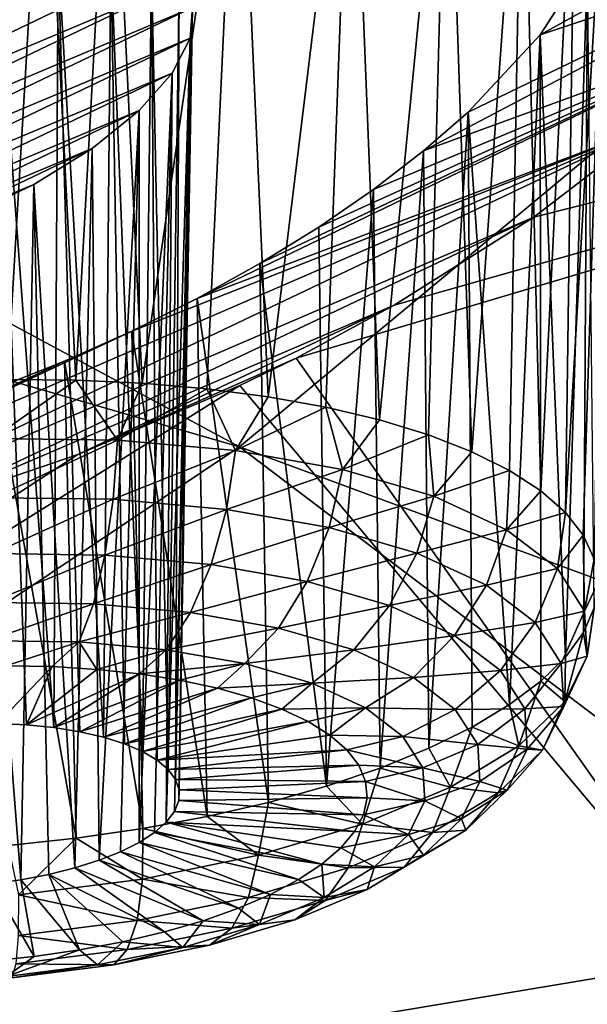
# Model space of a CAD drawing. Header units: metres. Extents: x -92 to 264, y -100 to 50.
# Tile 238 of 256: x 248.18 to 249.42, y -7.46 to -5.32. Entities that reach past the tile are written whole.
import ezdxf

# ---------------------------------------------------------------- set-up
doc = ezdxf.new("R2010")
doc.units = ezdxf.units.M
doc.layers.add('solid_21062050_01', color=7, linetype='CONTINUOUS')

msp = doc.modelspace()

# ---------------------------------------------------------------- linework, layer by layer
at = {"layer": 'solid_21062050_01'}
for points in [[(242.088852, -2.716629, 193.6194), (240.403427, -3.865515, 196.812363), (248.659561, -6.250267, 195.935883)], [(242.088852, -2.716629, 193.6194), (248.659561, -6.250267, 195.935883), (250.305695, -4.88092, 192.130447)], [(240.403427, -3.865515, 196.812363), (246.688919, -7.569494, 199.602112), (248.659561, -6.250267, 195.935883)], [(246.349167, -5.555012, 154.952301), (248.482376, -4.425068, 154.367966), (248.823517, -4.357289, 154.509384)], [(247.487717, -5.021131, 154.752823), (246.349167, -5.555012, 154.952301), (248.823517, -4.357289, 154.509384)], [(246.546814, -5.36552, 154.722061), (248.482376, -4.425068, 154.367966), (246.349167, -5.555012, 154.952301)], [(246.546814, -5.36552, 154.722061), (248.124634, -4.526232, 154.281754), (248.482376, -4.425068, 154.367966)], [(248.656784, -4.670315, 154.983063), (248.903076, -4.659873, 155.161407), (248.722015, -6.141635, 154.546066)], [(248.903076, -4.659873, 155.161407), (248.847794, -6.164388, 154.624832), (248.722015, -6.141635, 154.546066)], [(248.903076, -4.659873, 155.161407), (248.964355, -6.192112, 154.715317), (248.847794, -6.164388, 154.624832)], [(248.903076, -4.659873, 155.161407), (249.111328, -4.681543, 155.373642), (248.964355, -6.192112, 154.715317)], [(248.380661, -4.713387, 154.846878), (248.656784, -4.670315, 154.983063), (248.448395, -6.111988, 154.426987)], [(248.656784, -4.670315, 154.983063), (248.588394, -6.124105, 154.479874), (248.448395, -6.111988, 154.426987)], [(248.656784, -4.670315, 154.983063), (248.722015, -6.141635, 154.546066), (248.588394, -6.124105, 154.479874)], [(249.111328, -4.681543, 155.373642), (249.070419, -6.224506, 154.816528), (248.964355, -6.192112, 154.715317)], [(249.111328, -4.681543, 155.373642), (249.164825, -6.261213, 154.927353), (249.070419, -6.224506, 154.816528)], [(249.111328, -4.681543, 155.373642), (249.275391, -4.733748, 155.611267), (249.164825, -6.261213, 154.927353)], [(248.234619, -4.746955, 154.796921), (248.380661, -4.713387, 154.846878), (248.303558, -6.105418, 154.387985)], [(248.380661, -4.713387, 154.846878), (248.448395, -6.111988, 154.426987), (248.303558, -6.105418, 154.387985)], [(248.085251, -4.788233, 154.760071), (248.234619, -4.746955, 154.796921), (248.155472, -6.104466, 154.363297)], [(248.234619, -4.746955, 154.796921), (248.303558, -6.105418, 154.387985), (248.155472, -6.104466, 154.363297)], [(249.275391, -4.733748, 155.611267), (249.246536, -6.301832, 155.04657), (249.164825, -6.261213, 154.927353)], [(249.275391, -4.733748, 155.611267), (249.314667, -6.345918, 155.172897), (249.246536, -6.301832, 155.04657)], [(249.275391, -4.733748, 155.611267), (249.390717, -4.814153, 155.865662), (249.314667, -6.345918, 155.172897)], [(249.390717, -4.814153, 155.865662), (249.368454, -6.392986, 155.304932), (249.314667, -6.345918, 155.172897)], [(249.454117, -4.920076, 156.128815), (249.368454, -6.392986, 155.304932), (249.390717, -4.814153, 155.865662)], [(250.305695, -4.88092, 192.130447), (248.659561, -6.250267, 195.935883), (256.3479, -9.096695, 195.279663)], [(248.78273, -6.057405, 157.885345), (248.995804, -5.942717, 157.824844), (252.613098, -4.915014, 158.969467)], [(249.704224, -7.360948, 161.505325), (248.78273, -6.057405, 157.885345), (252.613098, -4.915014, 158.969467)], [(248.995804, -5.942717, 157.824844), (249.29982, -5.751214, 157.684418), (252.613098, -4.915014, 158.969467)], [(249.29982, -5.751214, 157.684418), (249.561676, -5.550139, 157.493057), (252.613098, -4.915014, 158.969467)], [(249.454117, -4.920076, 156.128815), (249.407333, -6.442523, 155.441223), (249.368454, -6.392986, 155.304932)], [(249.454117, -4.920076, 156.128815), (249.430847, -6.493985, 155.580307), (249.407333, -6.442523, 155.441223)], [(249.31369, -5.355174, 156.88533), (250.023056, -4.963391, 156.697861), (249.927246, -5.150001, 156.991226)], [(249.416397, -5.195039, 156.647873), (250.023056, -4.963391, 156.697861), (249.31369, -5.355174, 156.88533)], [(249.059845, -5.607286, 157.186569), (249.927246, -5.150001, 156.991226), (249.772903, -5.347, 157.258438)], [(249.157043, -5.522803, 157.095108), (249.927246, -5.150001, 156.991226), (249.059845, -5.607286, 157.186569)], [(249.31369, -5.355174, 156.88533), (249.927246, -5.150001, 156.991226), (249.157043, -5.522803, 157.095108)], [(248.265579, -5.179496, 155.674683), (247.360611, -5.669535, 155.946991), (247.399048, -5.594629, 155.825623)], [(248.379715, -5.181778, 155.770477), (247.360611, -5.669535, 155.946991), (248.265579, -5.179496, 155.674683)], [(248.265579, -5.179496, 155.674683), (247.399048, -5.594629, 155.825623), (248.131805, -5.196868, 155.602936)], [(248.265579, -5.179496, 155.674683), (248.131805, -5.196868, 155.602936), (248.256302, -6.861031, 155.125381)], [(248.265579, -5.179496, 155.674683), (248.256302, -6.861031, 155.125381), (248.312454, -6.8701, 155.157684)], [(248.265579, -5.179496, 155.674683), (248.312454, -6.8701, 155.157684), (248.363754, -6.881912, 155.196472)], [(248.379715, -5.181778, 155.770477), (248.265579, -5.179496, 155.674683), (248.363754, -6.881912, 155.196472)], [(248.379715, -5.181778, 155.770477), (247.355682, -5.73546, 156.076614), (247.360611, -5.669535, 155.946991)], [(248.468719, -5.202939, 155.884201), (247.355682, -5.73546, 156.076614), (248.379715, -5.181778, 155.770477)], [(248.131805, -5.196868, 155.602936), (248.133438, -6.851694, 155.082382), (248.196289, -6.854861, 155.100143)], [(248.131805, -5.196868, 155.602936), (248.196289, -6.854861, 155.100143), (248.256302, -6.861031, 155.125381)], [(248.379715, -5.181778, 155.770477), (248.363754, -6.881912, 155.196472), (248.409348, -6.896266, 155.241119)], [(248.379715, -5.181778, 155.770477), (248.409348, -6.896266, 155.241119), (248.448456, -6.912917, 155.290833)], [(248.468719, -5.202939, 155.884201), (248.379715, -5.181778, 155.770477), (248.448456, -6.912917, 155.290833)], [(249.416397, -5.195039, 156.647873), (249.31369, -5.355174, 156.88533), (249.368866, -6.707623, 156.133728)], [(249.416397, -5.195039, 156.647873), (249.368866, -6.707623, 156.133728), (249.407608, -6.654216, 155.998856)], [(249.416397, -5.195039, 156.647873), (249.407608, -6.654216, 155.998856), (249.430984, -6.600414, 155.860641)], [(248.468719, -5.202939, 155.884201), (248.528732, -5.241391, 156.009521), (247.355682, -5.73546, 156.076614)], [(248.468719, -5.202939, 155.884201), (248.448456, -6.912917, 155.290833), (248.480392, -6.931579, 155.344772)], [(248.468719, -5.202939, 155.884201), (248.480392, -6.931579, 155.344772), (248.504623, -6.951934, 155.402008)], [(248.468719, -5.202939, 155.884201), (248.504623, -6.951934, 155.402008), (248.528732, -5.241391, 156.009521)], [(247.355682, -5.73546, 156.076614), (248.528732, -5.241391, 156.009521), (247.384109, -5.78913, 156.207596)], [(248.557159, -5.295166, 156.14035), (247.384109, -5.78913, 156.207596), (248.528732, -5.241391, 156.009521)], [(248.528732, -5.241391, 156.009521), (248.504623, -6.951934, 155.402008), (248.520737, -6.973634, 155.461578)], [(248.557159, -5.295166, 156.14035), (248.528732, -5.241391, 156.009521), (248.520737, -6.973634, 155.461578)], [(247.444305, -5.827806, 156.33316), (247.384109, -5.78913, 156.207596), (248.557159, -5.295166, 156.14035)], [(247.444305, -5.827806, 156.33316), (248.557159, -5.295166, 156.14035), (248.552216, -5.36171, 156.270187)], [(248.557159, -5.295166, 156.14035), (248.520737, -6.973634, 155.461578), (248.528442, -6.996304, 155.522446)], [(248.557159, -5.295166, 156.14035), (248.528442, -6.996304, 155.522446), (248.527618, -7.019557, 155.583572)], [(248.552216, -5.36171, 156.270187), (248.557159, -5.295166, 156.14035), (248.527618, -7.019557, 155.583572)], [(248.567627, -5.927716, 157.437897), (249.772903, -5.347, 157.258438), (249.561676, -5.550139, 157.493057)], [(248.703751, -5.85214, 157.393997), (249.772903, -5.347, 157.258438), (248.567627, -5.927716, 157.437897)], [(248.832031, -5.772929, 157.336975), (249.772903, -5.347, 157.258438), (248.703751, -5.85214, 157.393997)], [(248.951157, -5.690979, 157.267532), (249.772903, -5.347, 157.258438), (248.832031, -5.772929, 157.336975)], [(249.059845, -5.607286, 157.186569), (249.772903, -5.347, 157.258438), (248.951157, -5.690979, 157.267532)], [(247.444305, -5.827806, 156.33316), (248.552216, -5.36171, 156.270187), (247.533249, -5.849319, 156.446518)], [(247.533249, -5.849319, 156.446518), (248.552216, -5.36171, 156.270187), (248.51329, -5.437873, 156.392242)], [(248.552216, -5.36171, 156.270187), (248.518265, -7.042996, 155.643906), (248.500565, -7.06622, 155.702423)], [(248.51329, -5.437873, 156.392242), (248.552216, -5.36171, 156.270187), (248.500565, -7.06622, 155.702423)], [(248.552216, -5.36171, 156.270187), (248.527618, -7.019557, 155.583572), (248.518265, -7.042996, 155.643906)], [(249.31369, -5.355174, 156.88533), (249.157043, -5.522803, 157.095108), (249.247192, -6.810924, 156.387589)], [(249.31369, -5.355174, 156.88533), (249.247192, -6.810924, 156.387589), (249.315201, -6.76005, 156.263779)], [(249.31369, -5.355174, 156.88533), (249.315201, -6.76005, 156.263779), (249.368866, -6.707623, 156.133728)], [(247.533249, -5.849319, 156.446518), (248.51329, -5.437873, 156.392242), (247.646484, -5.85224, 156.541428)], [(247.646484, -5.85224, 156.541428), (248.51329, -5.437873, 156.392242), (248.441238, -5.519651, 156.499344)], [(248.441238, -5.519651, 156.499344), (248.51329, -5.437873, 156.392242), (248.441452, -7.110445, 155.810059)], [(248.51329, -5.437873, 156.392242), (248.474823, -7.088832, 155.758118), (248.441452, -7.110445, 155.810059)], [(248.51329, -5.437873, 156.392242), (248.500565, -7.06622, 155.702423), (248.474823, -7.088832, 155.758118)], [(247.646484, -5.85224, 156.541428), (248.441238, -5.519651, 156.499344), (247.778473, -5.835974, 156.612411)], [(247.778473, -5.835974, 156.612411), (248.441238, -5.519651, 156.499344), (248.339172, -5.602198, 156.584351)], [(248.339172, -5.602198, 156.584351), (248.441238, -5.519651, 156.499344), (248.354294, -7.14922, 155.899124)], [(248.441238, -5.519651, 156.499344), (248.401047, -7.13069, 155.85733), (248.354294, -7.14922, 155.899124)], [(248.441238, -5.519651, 156.499344), (248.441452, -7.110445, 155.810059), (248.401047, -7.13069, 155.85733)], [(249.157043, -5.522803, 157.095108), (249.059845, -5.607286, 157.186569), (249.071289, -6.905804, 156.611145)], [(249.157043, -5.522803, 157.095108), (249.071289, -6.905804, 156.611145), (249.165588, -6.859686, 156.503799)], [(249.157043, -5.522803, 157.095108), (249.165588, -6.859686, 156.503799), (249.247192, -6.810924, 156.387589)], [(247.287811, -6.533426, 157.670059), (249.561676, -5.550139, 157.493057), (247.612885, -6.476591, 157.808426)], [(248.425369, -5.998689, 157.468063), (249.561676, -5.550139, 157.493057), (247.287811, -6.533426, 157.670059)], [(247.612885, -6.476591, 157.808426), (249.561676, -5.550139, 157.493057), (249.29982, -5.751214, 157.684418)], [(248.567627, -5.927716, 157.437897), (249.561676, -5.550139, 157.493057), (248.425369, -5.998689, 157.468063)], [(247.778473, -5.835974, 156.612411), (248.339172, -5.602198, 156.584351), (247.922485, -5.800743, 156.654755)], [(247.922485, -5.800743, 156.654755), (248.339172, -5.602198, 156.584351), (248.212738, -5.680118, 156.640961)], [(248.212738, -5.680118, 156.640961), (248.339172, -5.602198, 156.584351), (248.301971, -7.165718, 155.934753)], [(248.339172, -5.602198, 156.584351), (248.354294, -7.14922, 155.899124), (248.301971, -7.165718, 155.934753)], [(249.059845, -5.607286, 157.186569), (248.951157, -5.690979, 157.267532), (248.965332, -6.948771, 156.70845)], [(249.059845, -5.607286, 157.186569), (248.965332, -6.948771, 156.70845), (249.071289, -6.905804, 156.611145)], [(247.922485, -5.800743, 156.654755), (248.212738, -5.680118, 156.640961), (248.070419, -5.747833, 156.664871)], [(248.070419, -5.747833, 156.664871), (248.212738, -5.680118, 156.640961), (248.184341, -7.191531, 155.985123)], [(248.212738, -5.680118, 156.640961), (248.24501, -7.179903, 155.963577), (248.184341, -7.191531, 155.985123)], [(248.212738, -5.680118, 156.640961), (248.301971, -7.165718, 155.934753), (248.24501, -7.179903, 155.963577)], [(248.951157, -5.690979, 157.267532), (248.832031, -5.772929, 157.336975), (248.848862, -6.988116, 156.794632)], [(248.951157, -5.690979, 157.267532), (248.848862, -6.988116, 156.794632), (248.965332, -6.948771, 156.70845)], [(247.612885, -6.476591, 157.808426), (249.29982, -5.751214, 157.684418), (247.955658, -6.387681, 157.897156)], [(247.955658, -6.387681, 157.897156), (249.29982, -5.751214, 157.684418), (248.995804, -5.942717, 157.824844)], [(248.070419, -5.747833, 156.664871), (248.184341, -7.191531, 155.985123), (248.121048, -7.200402, 155.999008)], [(248.832031, -5.772929, 157.336975), (248.703751, -5.85214, 157.393997), (248.848862, -6.988116, 156.794632)], [(248.703751, -5.85214, 157.393997), (248.567627, -5.927716, 157.437897), (248.723145, -7.023408, 156.868759)], [(248.703751, -5.85214, 157.393997), (248.723145, -7.023408, 156.868759), (248.848862, -6.988116, 156.794632)], [(248.567627, -5.927716, 157.437897), (248.425369, -5.998689, 157.468063), (248.5896, -7.054262, 156.930023)], [(248.567627, -5.927716, 157.437897), (248.5896, -7.054262, 156.930023), (248.723145, -7.023408, 156.868759)], [(247.955658, -6.387681, 157.897156), (248.995804, -5.942717, 157.824844), (248.308441, -6.267312, 157.931992)], [(248.308441, -6.267312, 157.931992), (248.995804, -5.942717, 157.824844), (248.78273, -6.057405, 157.885345)], [(248.425369, -5.998689, 157.468063), (247.287811, -6.533426, 157.670059), (248.279022, -6.064087, 157.484177)], [(248.425369, -5.998689, 157.468063), (248.279022, -6.064087, 157.484177), (248.449646, -7.080338, 156.977753)], [(248.425369, -5.998689, 157.468063), (248.449646, -7.080338, 156.977753), (248.5896, -7.054262, 156.930023)], [(248.308441, -6.267312, 157.931992), (248.78273, -6.057405, 157.885345), (248.66011, -6.117303, 157.908325)], [(248.66011, -6.117303, 157.908325), (248.78273, -6.057405, 157.885345), (249.704224, -7.360948, 161.505325)], [(248.279022, -6.064087, 157.484177), (247.287811, -6.533426, 157.670059), (248.130707, -6.123103, 157.486237)], [(248.279022, -6.064087, 157.484177), (248.130707, -6.123103, 157.486237), (248.30484, -7.101352, 157.011398)], [(248.279022, -6.064087, 157.484177), (248.30484, -7.101352, 157.011398), (248.449646, -7.080338, 156.977753)], [(248.66011, -6.117303, 157.908325), (249.704224, -7.360948, 161.505325), (245.568237, -8.051035, 159.61586)], [(248.308441, -6.267312, 157.931992), (248.66011, -6.117303, 157.908325), (245.568237, -8.051035, 159.61586)], [(248.122849, -6.232146, 154.338333), (248.155472, -6.104466, 154.363297), (248.303558, -6.105418, 154.387985)], [(248.394379, -6.235839, 154.388733), (248.122849, -6.232146, 154.338333), (248.303558, -6.105418, 154.387985)], [(248.394379, -6.235839, 154.388733), (248.303558, -6.105418, 154.387985), (248.448395, -6.111988, 154.426987)], [(248.394379, -6.235839, 154.388733), (248.448395, -6.111988, 154.426987), (248.588394, -6.124105, 154.479874)], [(248.130707, -6.123103, 157.486237), (248.156769, -7.117072, 157.03064), (248.30484, -7.101352, 157.011398)], [(248.65126, -6.25876, 154.487579), (248.394379, -6.235839, 154.388733), (248.588394, -6.124105, 154.479874)], [(248.65126, -6.25876, 154.487579), (248.588394, -6.124105, 154.479874), (248.722015, -6.141635, 154.546066)], [(248.65126, -6.25876, 154.487579), (248.722015, -6.141635, 154.546066), (248.847794, -6.164388, 154.624832)], [(248.883621, -6.300027, 154.631088), (248.65126, -6.25876, 154.487579), (248.847794, -6.164388, 154.624832)], [(248.883621, -6.300027, 154.631088), (248.847794, -6.164388, 154.624832), (248.964355, -6.192112, 154.715317)], [(248.883621, -6.300027, 154.631088), (248.964355, -6.192112, 154.715317), (249.070419, -6.224506, 154.816528)], [(249.08252, -6.358054, 154.813721), (248.883621, -6.300027, 154.631088), (249.070419, -6.224506, 154.816528)], [(249.08252, -6.358054, 154.813721), (249.070419, -6.224506, 154.816528), (249.164825, -6.261213, 154.927353)], [(248.659561, -6.250267, 195.935883), (246.688919, -7.569494, 199.602112), (254.386642, -10.586744, 199.418427)], [(248.124557, -6.361067, 154.350464), (248.122849, -6.232146, 154.338333), (248.394379, -6.235839, 154.388733)], [(248.124557, -6.361067, 154.350464), (248.394379, -6.235839, 154.388733), (248.38504, -6.36461, 154.398819)], [(248.38504, -6.36461, 154.398819), (248.394379, -6.235839, 154.388733), (248.65126, -6.25876, 154.487579)], [(248.659561, -6.250267, 195.935883), (254.386642, -10.586744, 199.418427), (256.3479, -9.096695, 195.279663)], [(247.955658, -6.387681, 157.897156), (248.308441, -6.267312, 157.931992), (245.568237, -8.051035, 159.61586)], [(248.38504, -6.36461, 154.398819), (248.65126, -6.25876, 154.487579), (248.631485, -6.386599, 154.493652)], [(248.631485, -6.386599, 154.493652), (248.65126, -6.25876, 154.487579), (248.883621, -6.300027, 154.631088)], [(249.08252, -6.358054, 154.813721), (249.164825, -6.261213, 154.927353), (249.246536, -6.301832, 155.04657)], [(248.631485, -6.386599, 154.493652), (248.883621, -6.300027, 154.631088), (248.854401, -6.426188, 154.631317)], [(248.854401, -6.426188, 154.631317), (248.883621, -6.300027, 154.631088), (249.08252, -6.358054, 154.813721)], [(249.240326, -6.430611, 155.028458), (249.08252, -6.358054, 154.813721), (249.246536, -6.301832, 155.04657)], [(249.240326, -6.430611, 155.028458), (249.246536, -6.301832, 155.04657), (249.314667, -6.345918, 155.172897)], [(249.240326, -6.430611, 155.028458), (249.314667, -6.345918, 155.172897), (249.368454, -6.392986, 155.304932)], [(248.124557, -6.361067, 154.350464), (248.38504, -6.36461, 154.398819), (248.123093, -6.482602, 154.395157)], [(248.38504, -6.36461, 154.398819), (248.367172, -6.485922, 154.44046), (248.123093, -6.482602, 154.395157)], [(248.38504, -6.36461, 154.398819), (248.631485, -6.386599, 154.493652), (248.367172, -6.485922, 154.44046)], [(248.854401, -6.426188, 154.631317), (249.08252, -6.358054, 154.813721), (249.045212, -6.481856, 154.806519)], [(249.045212, -6.481856, 154.806519), (249.08252, -6.358054, 154.813721), (249.240326, -6.430611, 155.028458)], [(248.631485, -6.386599, 154.493652), (248.598083, -6.506526, 154.529312), (248.367172, -6.485922, 154.44046)], [(248.631485, -6.386599, 154.493652), (248.854401, -6.426188, 154.631317), (248.598083, -6.506526, 154.529312)], [(249.240326, -6.430611, 155.028458), (249.368454, -6.392986, 155.304932), (249.350967, -6.514911, 155.267075)], [(249.350967, -6.514911, 155.267075), (249.368454, -6.392986, 155.304932), (249.407333, -6.442523, 155.441223)], [(248.854401, -6.426188, 154.631317), (248.806946, -6.54362, 154.65831), (248.598083, -6.506526, 154.529312)], [(248.854401, -6.426188, 154.631317), (249.045212, -6.481856, 154.806519), (248.806946, -6.54362, 154.65831)], [(249.045212, -6.481856, 154.806519), (249.240326, -6.430611, 155.028458), (249.196609, -6.551464, 155.012543)], [(249.196609, -6.551464, 155.012543), (249.240326, -6.430611, 155.028458), (249.350967, -6.514911, 155.267075)], [(249.410202, -6.607712, 155.520386), (249.350967, -6.514911, 155.267075), (249.407333, -6.442523, 155.441223)], [(249.410202, -6.607712, 155.520386), (249.407333, -6.442523, 155.441223), (249.430847, -6.493985, 155.580307)], [(248.123093, -6.482602, 154.395157), (248.367172, -6.485922, 154.44046), (248.118576, -6.5886, 154.469421)], [(249.045212, -6.481856, 154.806519), (248.985733, -6.595779, 154.822479), (248.806946, -6.54362, 154.65831)], [(249.045212, -6.481856, 154.806519), (249.196609, -6.551464, 155.012543), (248.985733, -6.595779, 154.822479)], [(248.367172, -6.485922, 154.44046), (248.341965, -6.591639, 154.51088), (248.118576, -6.5886, 154.469421)], [(248.367172, -6.485922, 154.44046), (248.598083, -6.506526, 154.529312), (248.341965, -6.591639, 154.51088)], [(248.598083, -6.506526, 154.529312), (248.553284, -6.610495, 154.592209), (248.341965, -6.591639, 154.51088)], [(248.598083, -6.506526, 154.529312), (248.806946, -6.54362, 154.65831), (248.553284, -6.610495, 154.592209)], [(249.410202, -6.607712, 155.520386), (249.430847, -6.493985, 155.580307), (249.438766, -6.546809, 155.720627)], [(249.196609, -6.551464, 155.012543), (249.350967, -6.514911, 155.267075), (249.30275, -6.632337, 155.241455)], [(249.30275, -6.632337, 155.241455), (249.350967, -6.514911, 155.267075), (249.410202, -6.607712, 155.520386)], [(248.806946, -6.54362, 154.65831), (248.744446, -6.644444, 154.710251), (248.553284, -6.610495, 154.592209)], [(248.806946, -6.54362, 154.65831), (248.985733, -6.595779, 154.822479), (248.744446, -6.644444, 154.710251)], [(249.415741, -6.70545, 155.778641), (249.410202, -6.607712, 155.520386), (249.438766, -6.546809, 155.720627)], [(249.415741, -6.70545, 155.778641), (249.438766, -6.546809, 155.720627), (249.430984, -6.600414, 155.860641)], [(249.196609, -6.551464, 155.012543), (249.127594, -6.661001, 155.015503), (248.985733, -6.595779, 154.822479)], [(249.196609, -6.551464, 155.012543), (249.30275, -6.632337, 155.241455), (249.127594, -6.661001, 155.015503)], [(248.118576, -6.5886, 154.469421), (248.341965, -6.591639, 154.51088), (248.111298, -6.671949, 154.568268)], [(248.341965, -6.591639, 154.51088), (248.311096, -6.674667, 154.605347), (248.111298, -6.671949, 154.568268)], [(248.341965, -6.591639, 154.51088), (248.553284, -6.610495, 154.592209), (248.311096, -6.674667, 154.605347)], [(248.553284, -6.610495, 154.592209), (248.500122, -6.691533, 154.678085), (248.311096, -6.674667, 154.605347)], [(248.553284, -6.610495, 154.592209), (248.744446, -6.644444, 154.710251), (248.500122, -6.691533, 154.678085)], [(248.985733, -6.595779, 154.822479), (248.908081, -6.692182, 154.860504), (248.744446, -6.644444, 154.710251)], [(248.985733, -6.595779, 154.822479), (249.127594, -6.661001, 155.015503), (248.908081, -6.692182, 154.860504)], [(249.359573, -6.721366, 155.484467), (249.30275, -6.632337, 155.241455), (249.410202, -6.607712, 155.520386)], [(249.359573, -6.721366, 155.484467), (249.410202, -6.607712, 155.520386), (249.415741, -6.70545, 155.778641)], [(249.415741, -6.70545, 155.778641), (249.430984, -6.600414, 155.860641), (249.407608, -6.654216, 155.998856)], [(249.127594, -6.661001, 155.015503), (249.30275, -6.632337, 155.241455), (249.227051, -6.736777, 155.229996)], [(249.359573, -6.721366, 155.484467), (249.227051, -6.736777, 155.229996), (249.30275, -6.632337, 155.241455)], [(248.744446, -6.644444, 154.710251), (248.671097, -6.721898, 154.783676), (248.500122, -6.691533, 154.678085)], [(248.744446, -6.644444, 154.710251), (248.908081, -6.692182, 154.860504), (248.671097, -6.721898, 154.783676)], [(249.367386, -6.804368, 156.031952), (249.407608, -6.654216, 155.998856), (249.368866, -6.707623, 156.133728)], [(249.367386, -6.804368, 156.031952), (249.415741, -6.70545, 155.778641), (249.407608, -6.654216, 155.998856)], [(248.111298, -6.671949, 154.568268), (248.311096, -6.674667, 154.605347), (248.152313, -6.72642, 154.690933)], [(248.311096, -6.674667, 154.605347), (248.252121, -6.728293, 154.710815), (248.152313, -6.72642, 154.690933)], [(248.311096, -6.674667, 154.605347), (248.349152, -6.734232, 154.740997), (248.252121, -6.728293, 154.710815)], [(248.311096, -6.674667, 154.605347), (248.500122, -6.691533, 154.678085), (248.349152, -6.734232, 154.740997)], [(249.127594, -6.661001, 155.015503), (249.037903, -6.751873, 155.03717), (248.908081, -6.692182, 154.860504)], [(249.127594, -6.661001, 155.015503), (249.227051, -6.736777, 155.229996), (249.037903, -6.751873, 155.03717)], [(248.500122, -6.691533, 154.678085), (248.442184, -6.744165, 154.781097), (248.349152, -6.734232, 154.740997)], [(248.500122, -6.691533, 154.678085), (248.671097, -6.721898, 154.783676), (248.442184, -6.744165, 154.781097)], [(248.908081, -6.692182, 154.860504), (248.817444, -6.764596, 154.91806), (248.671097, -6.721898, 154.783676)], [(248.908081, -6.692182, 154.860504), (249.037903, -6.751873, 155.03717), (248.817444, -6.764596, 154.91806)], [(249.367386, -6.804368, 156.031952), (249.368866, -6.707623, 156.133728), (249.315201, -6.76005, 156.263779)], [(249.359573, -6.721366, 155.484467), (249.415741, -6.70545, 155.778641), (249.364899, -6.815131, 155.732224)], [(249.364899, -6.815131, 155.732224), (249.415741, -6.70545, 155.778641), (249.367386, -6.804368, 156.031952)], [(248.133438, -6.851694, 155.082382), (248.152313, -6.72642, 154.690933), (248.252121, -6.728293, 154.710815)], [(248.196289, -6.854861, 155.100143), (248.133438, -6.851694, 155.082382), (248.252121, -6.728293, 154.710815)], [(248.196289, -6.854861, 155.100143), (248.252121, -6.728293, 154.710815), (248.349152, -6.734232, 154.740997)], [(248.196289, -6.854861, 155.100143), (248.349152, -6.734232, 154.740997), (248.442184, -6.744165, 154.781097)], [(248.671097, -6.721898, 154.783676), (248.530045, -6.757966, 154.830612), (248.442184, -6.744165, 154.781097)], [(248.671097, -6.721898, 154.783676), (248.611633, -6.77546, 154.888901), (248.530045, -6.757966, 154.830612)], [(248.671097, -6.721898, 154.783676), (248.817444, -6.764596, 154.91806), (248.611633, -6.77546, 154.888901)], [(249.037903, -6.751873, 155.03717), (249.227051, -6.736777, 155.229996), (249.128937, -6.821225, 155.233475)], [(249.280289, -6.820195, 155.457687), (249.128937, -6.821225, 155.233475), (249.227051, -6.736777, 155.229996)], [(249.359573, -6.721366, 155.484467), (249.280289, -6.820195, 155.457687), (249.227051, -6.736777, 155.229996)], [(249.359573, -6.721366, 155.484467), (249.364899, -6.815131, 155.732224), (249.280289, -6.820195, 155.457687)], [(248.256302, -6.861031, 155.125381), (248.196289, -6.854861, 155.100143), (248.442184, -6.744165, 154.781097)], [(248.256302, -6.861031, 155.125381), (248.442184, -6.744165, 154.781097), (248.530045, -6.757966, 154.830612)], [(248.312454, -6.8701, 155.157684), (248.256302, -6.861031, 155.125381), (248.530045, -6.757966, 154.830612)], [(248.312454, -6.8701, 155.157684), (248.530045, -6.757966, 154.830612), (248.611633, -6.77546, 154.888901)], [(249.037903, -6.751873, 155.03717), (248.933563, -6.817986, 155.07608), (248.817444, -6.764596, 154.91806)], [(249.037903, -6.751873, 155.03717), (249.128937, -6.821225, 155.233475), (248.933563, -6.817986, 155.07608)], [(249.266983, -6.900665, 156.270538), (249.315201, -6.76005, 156.263779), (249.247192, -6.810924, 156.387589)], [(249.266983, -6.900665, 156.270538), (249.367386, -6.804368, 156.031952), (249.315201, -6.76005, 156.263779)], [(248.363754, -6.881912, 155.196472), (248.312454, -6.8701, 155.157684), (248.611633, -6.77546, 154.888901)], [(248.363754, -6.881912, 155.196472), (248.611633, -6.77546, 154.888901), (248.685913, -6.796429, 154.955261)], [(248.817444, -6.764596, 154.91806), (248.685913, -6.796429, 154.955261), (248.611633, -6.77546, 154.888901)], [(248.817444, -6.764596, 154.91806), (248.751968, -6.820609, 155.028839), (248.685913, -6.796429, 154.955261)], [(248.817444, -6.764596, 154.91806), (248.933563, -6.817986, 155.07608), (248.751968, -6.820609, 155.028839)], [(248.409348, -6.896266, 155.241119), (248.363754, -6.881912, 155.196472), (248.685913, -6.796429, 154.955261)], [(248.409348, -6.896266, 155.241119), (248.685913, -6.796429, 154.955261), (248.751968, -6.820609, 155.028839)], [(249.318497, -6.910028, 155.975235), (249.367386, -6.804368, 156.031952), (249.266983, -6.900665, 156.270538)], [(249.364899, -6.815131, 155.732224), (249.367386, -6.804368, 156.031952), (249.318497, -6.910028, 155.975235)], [(248.448456, -6.912917, 155.290833), (248.409348, -6.896266, 155.241119), (248.751968, -6.820609, 155.028839)], [(248.448456, -6.912917, 155.290833), (248.751968, -6.820609, 155.028839), (248.808945, -6.847694, 155.108719)], [(248.933563, -6.817986, 155.07608), (248.808945, -6.847694, 155.108719), (248.751968, -6.820609, 155.028839)], [(248.933563, -6.817986, 155.07608), (248.856155, -6.877347, 155.193893), (248.808945, -6.847694, 155.108719)], [(248.933563, -6.817986, 155.07608), (249.014984, -6.880015, 155.251663), (248.856155, -6.877347, 155.193893)], [(248.933563, -6.817986, 155.07608), (249.128937, -6.821225, 155.233475), (249.014984, -6.880015, 155.251663)], [(249.177658, -6.897571, 155.441864), (249.014984, -6.880015, 155.251663), (249.128937, -6.821225, 155.233475)], [(249.280289, -6.820195, 155.457687), (249.177658, -6.897571, 155.441864), (249.128937, -6.821225, 155.233475)], [(249.266983, -6.900665, 156.270538), (249.247192, -6.810924, 156.387589), (249.165588, -6.859686, 156.503799)], [(249.280289, -6.820195, 155.457687), (249.285278, -6.908051, 155.689835), (249.177658, -6.897571, 155.441864)], [(249.364899, -6.815131, 155.732224), (249.285278, -6.908051, 155.689835), (249.280289, -6.820195, 155.457687)], [(249.364899, -6.815131, 155.732224), (249.318497, -6.910028, 155.975235), (249.285278, -6.908051, 155.689835)], [(248.480392, -6.931579, 155.344772), (248.448456, -6.912917, 155.290833), (248.808945, -6.847694, 155.108719)], [(248.480392, -6.931579, 155.344772), (248.808945, -6.847694, 155.108719), (248.856155, -6.877347, 155.193893)], [(249.118393, -6.99064, 156.485275), (249.165588, -6.859686, 156.503799), (249.071289, -6.905804, 156.611145)], [(249.118393, -6.99064, 156.485275), (249.266983, -6.900665, 156.270538), (249.165588, -6.859686, 156.503799)], [(248.480392, -6.931579, 155.344772), (248.856155, -6.877347, 155.193893), (248.892975, -6.909191, 155.283295)], [(248.856155, -6.877347, 155.193893), (249.014984, -6.880015, 155.251663), (248.892975, -6.909191, 155.283295)], [(249.014984, -6.880015, 155.251663), (249.058563, -6.948301, 155.438049), (248.892975, -6.909191, 155.283295)], [(249.177658, -6.897571, 155.441864), (249.058563, -6.948301, 155.438049), (249.014984, -6.880015, 155.251663)], [(248.504623, -6.951934, 155.402008), (248.480392, -6.931579, 155.344772), (248.892975, -6.909191, 155.283295)], [(248.504623, -6.951934, 155.402008), (248.892975, -6.909191, 155.283295), (248.918961, -6.942829, 155.375778)], [(249.058563, -6.948301, 155.438049), (248.918961, -6.942829, 155.375778), (248.892975, -6.909191, 155.283295)], [(249.118393, -6.99064, 156.485275), (249.071289, -6.905804, 156.611145), (248.965332, -6.948771, 156.70845)], [(249.177658, -6.897571, 155.441864), (249.18222, -6.977978, 155.654327), (249.058563, -6.948301, 155.438049)], [(249.222168, -7.00241, 156.204132), (249.266983, -6.900665, 156.270538), (249.118393, -6.99064, 156.485275)], [(249.285278, -6.908051, 155.689835), (249.18222, -6.977978, 155.654327), (249.177658, -6.897571, 155.441864)], [(249.285278, -6.908051, 155.689835), (249.241806, -6.996968, 155.917526), (249.18222, -6.977978, 155.654327)], [(249.318497, -6.910028, 155.975235), (249.266983, -6.900665, 156.270538), (249.222168, -7.00241, 156.204132)], [(249.318497, -6.910028, 155.975235), (249.222168, -7.00241, 156.204132), (249.241806, -6.996968, 155.917526)], [(249.318497, -6.910028, 155.975235), (249.241806, -6.996968, 155.917526), (249.285278, -6.908051, 155.689835)], [(248.520737, -6.973634, 155.461578), (248.504623, -6.951934, 155.402008), (248.918961, -6.942829, 155.375778)], [(248.520737, -6.973634, 155.461578), (248.918961, -6.942829, 155.375778), (248.933777, -6.977836, 155.4702)], [(248.927322, -7.070835, 156.667892), (248.965332, -6.948771, 156.70845), (248.848862, -6.988116, 156.794632)], [(249.058563, -6.948301, 155.438049), (248.933777, -6.977836, 155.4702), (248.918961, -6.942829, 155.375778)], [(248.927322, -7.070835, 156.667892), (249.118393, -6.99064, 156.485275), (248.965332, -6.948771, 156.70845)], [(249.058563, -6.948301, 155.438049), (249.062653, -7.02022, 155.628082), (248.933777, -6.977836, 155.4702)], [(249.18222, -6.977978, 155.654327), (249.062653, -7.02022, 155.628082), (249.058563, -6.948301, 155.438049)], [(248.528442, -6.996304, 155.522446), (248.520737, -6.973634, 155.461578), (248.933777, -6.977836, 155.4702)], [(248.528442, -6.996304, 155.522446), (248.933777, -6.977836, 155.4702), (248.937256, -7.013772, 155.565384)], [(249.062653, -7.02022, 155.628082), (248.937256, -7.013772, 155.565384), (248.933777, -6.977836, 155.4702)], [(249.18222, -6.977978, 155.654327), (249.142426, -7.059356, 155.862717), (249.062653, -7.02022, 155.628082)], [(249.241806, -6.996968, 155.917526), (249.142426, -7.059356, 155.862717), (249.18222, -6.977978, 155.654327)], [(248.527618, -7.019557, 155.583572), (248.528442, -6.996304, 155.522446), (248.937256, -7.013772, 155.565384)], [(248.927322, -7.070835, 156.667892), (248.848862, -6.988116, 156.794632), (248.723145, -7.023408, 156.868759)], [(249.07962, -7.088727, 156.410126), (249.118393, -6.99064, 156.485275), (248.927322, -7.070835, 156.667892)], [(249.222168, -7.00241, 156.204132), (249.118393, -6.99064, 156.485275), (249.07962, -7.088727, 156.410126)], [(249.241806, -6.996968, 155.917526), (249.15155, -7.083528, 156.132004), (249.142426, -7.059356, 155.862717)], [(249.222168, -7.00241, 156.204132), (249.15155, -7.083528, 156.132004), (249.241806, -6.996968, 155.917526)], [(248.518265, -7.042996, 155.643906), (248.527618, -7.019557, 155.583572), (248.929321, -7.050185, 155.660095)], [(248.527618, -7.019557, 155.583572), (248.937256, -7.013772, 155.565384), (248.929321, -7.050185, 155.660095)], [(249.062653, -7.02022, 155.628082), (248.929321, -7.050185, 155.660095), (248.937256, -7.013772, 155.565384)], [(249.062653, -7.02022, 155.628082), (249.027054, -7.093007, 155.814468), (248.929321, -7.050185, 155.660095)], [(249.142426, -7.059356, 155.862717), (249.027054, -7.093007, 155.814468), (249.062653, -7.02022, 155.628082)], [(249.222168, -7.00241, 156.204132), (249.07962, -7.088727, 156.410126), (249.15155, -7.083528, 156.132004)], [(248.701126, -7.138169, 156.811356), (248.723145, -7.023408, 156.868759), (248.5896, -7.054262, 156.930023)], [(248.701126, -7.138169, 156.811356), (248.927322, -7.070835, 156.667892), (248.723145, -7.023408, 156.868759)], [(248.701126, -7.138169, 156.811356), (248.5896, -7.054262, 156.930023), (248.449646, -7.080338, 156.977753)], [(248.500565, -7.06622, 155.702423), (248.518265, -7.042996, 155.643906), (248.910095, -7.086618, 155.753189)], [(248.518265, -7.042996, 155.643906), (248.929321, -7.050185, 155.660095), (248.910095, -7.086618, 155.753189)], [(249.027054, -7.093007, 155.814468), (248.910095, -7.086618, 155.753189), (248.929321, -7.050185, 155.660095)], [(249.142426, -7.059356, 155.862717), (249.05983, -7.138577, 156.059006), (249.027054, -7.093007, 155.814468)], [(249.15155, -7.083528, 156.132004), (249.05983, -7.138577, 156.059006), (249.142426, -7.059356, 155.862717)], [(248.448486, -7.190053, 156.910172), (248.449646, -7.080338, 156.977753), (248.30484, -7.101352, 157.011398)], [(248.448486, -7.190053, 156.910172), (248.701126, -7.138169, 156.811356), (248.449646, -7.080338, 156.977753)], [(248.474823, -7.088832, 155.758118), (248.500565, -7.06622, 155.702423), (248.838867, -7.157715, 155.929779)], [(248.500565, -7.06622, 155.702423), (248.910095, -7.086618, 155.753189), (248.879822, -7.122612, 155.84346)], [(248.500565, -7.06622, 155.702423), (248.879822, -7.122612, 155.84346), (248.838867, -7.157715, 155.929779)], [(248.896332, -7.165663, 156.585312), (248.927322, -7.070835, 156.667892), (248.701126, -7.138169, 156.811356)], [(249.07962, -7.088727, 156.410126), (248.927322, -7.070835, 156.667892), (248.896332, -7.165663, 156.585312)], [(249.15155, -7.083528, 156.132004), (249.017975, -7.164405, 156.325027), (249.05983, -7.138577, 156.059006)], [(249.07962, -7.088727, 156.410126), (249.017975, -7.164405, 156.325027), (249.15155, -7.083528, 156.132004)], [(248.179108, -7.224495, 156.960541), (248.30484, -7.101352, 157.011398), (248.156769, -7.117072, 157.03064)], [(248.179108, -7.224495, 156.960541), (248.448486, -7.190053, 156.910172), (248.30484, -7.101352, 157.011398)], [(248.441452, -7.110445, 155.810059), (248.474823, -7.088832, 155.758118), (248.78775, -7.191485, 156.011078)], [(248.474823, -7.088832, 155.758118), (248.838867, -7.157715, 155.929779), (248.78775, -7.191485, 156.011078)], [(249.027054, -7.093007, 155.814468), (248.879822, -7.122612, 155.84346), (248.910095, -7.086618, 155.753189)], [(249.027054, -7.093007, 155.814468), (248.953186, -7.163864, 155.990036), (248.879822, -7.122612, 155.84346)], [(249.07962, -7.088727, 156.410126), (248.896332, -7.165663, 156.585312), (249.017975, -7.164405, 156.325027)], [(249.05983, -7.138577, 156.059006), (248.953186, -7.163864, 155.990036), (249.027054, -7.093007, 155.814468)], [(248.401047, -7.13069, 155.85733), (248.441452, -7.110445, 155.810059), (248.727127, -7.223498, 156.086304)], [(248.441452, -7.110445, 155.810059), (248.78775, -7.191485, 156.011078), (248.727127, -7.223498, 156.086304)], [(248.953186, -7.163864, 155.990036), (248.838867, -7.157715, 155.929779), (248.879822, -7.122612, 155.84346)], [(248.301971, -7.165718, 155.934753), (248.354294, -7.14922, 155.899124), (248.580475, -7.280668, 156.21492)], [(248.354294, -7.14922, 155.899124), (248.401047, -7.13069, 155.85733), (248.657745, -7.253351, 156.154541)], [(248.354294, -7.14922, 155.899124), (248.657745, -7.253351, 156.154541), (248.580475, -7.280668, 156.21492)], [(248.401047, -7.13069, 155.85733), (248.727127, -7.223498, 156.086304), (248.657745, -7.253351, 156.154541)], [(248.679321, -7.230259, 156.722961), (248.701126, -7.138169, 156.811356), (248.448486, -7.190053, 156.910172)], [(248.896332, -7.165663, 156.585312), (248.701126, -7.138169, 156.811356), (248.679321, -7.230259, 156.722961)], [(249.05983, -7.138577, 156.059006), (248.937592, -7.212597, 156.235657), (248.953186, -7.163864, 155.990036)], [(249.017975, -7.164405, 156.325027), (248.937592, -7.212597, 156.235657), (249.05983, -7.138577, 156.059006)], [(248.24501, -7.179903, 155.963577), (248.301971, -7.165718, 155.934753), (248.496307, -7.305106, 156.266678)], [(248.301971, -7.165718, 155.934753), (248.580475, -7.280668, 156.21492), (248.496307, -7.305106, 156.266678)], [(248.896332, -7.165663, 156.585312), (248.679321, -7.230259, 156.722961), (248.846237, -7.236492, 156.489166)], [(248.843842, -7.23007, 156.148041), (248.78775, -7.191485, 156.011078), (248.838867, -7.157715, 155.929779)], [(248.953186, -7.163864, 155.990036), (248.843842, -7.23007, 156.148041), (248.838867, -7.157715, 155.929779)], [(248.937592, -7.212597, 156.235657), (248.843842, -7.23007, 156.148041), (248.953186, -7.163864, 155.990036)], [(249.017975, -7.164405, 156.325027), (248.846237, -7.236492, 156.489166), (248.937592, -7.212597, 156.235657)], [(248.896332, -7.165663, 156.585312), (248.846237, -7.236492, 156.489166), (249.017975, -7.164405, 156.325027)], [(248.121048, -7.200402, 155.999008), (248.184341, -7.191531, 155.985123), (248.213272, -7.358276, 156.364334)], [(248.436951, -7.280035, 156.817764), (248.448486, -7.190053, 156.910172), (248.179108, -7.224495, 156.960541)], [(248.184341, -7.191531, 155.985123), (248.24501, -7.179903, 155.963577), (248.311539, -7.344155, 156.341858)], [(248.184341, -7.191531, 155.985123), (248.311539, -7.344155, 156.341858), (248.213272, -7.358276, 156.364334)], [(248.24501, -7.179903, 155.963577), (248.496307, -7.305106, 156.266678), (248.406281, -7.326357, 156.309174)], [(248.24501, -7.179903, 155.963577), (248.406281, -7.326357, 156.309174), (248.311539, -7.344155, 156.341858)], [(248.679321, -7.230259, 156.722961), (248.448486, -7.190053, 156.910172), (248.436951, -7.280035, 156.817764)], [(248.843842, -7.23007, 156.148041), (248.727127, -7.223498, 156.086304), (248.78775, -7.191485, 156.011078)], [(248.121048, -7.200402, 155.999008), (248.213272, -7.358276, 156.364334), (248.112717, -7.368542, 156.376312)], [(248.937592, -7.212597, 156.235657), (248.780396, -7.278573, 156.385895), (248.843842, -7.23007, 156.148041)], [(248.846237, -7.236492, 156.489166), (248.780396, -7.278573, 156.385895), (248.937592, -7.212597, 156.235657)], [(248.436951, -7.280035, 156.817764), (248.179108, -7.224495, 156.960541), (248.178528, -7.313076, 156.866089)], [(248.679321, -7.230259, 156.722961), (248.436951, -7.280035, 156.817764), (248.642899, -7.297018, 156.618134)], [(248.679321, -7.230259, 156.722961), (248.642899, -7.297018, 156.618134), (248.846237, -7.236492, 156.489166)], [(248.703247, -7.28908, 156.28241), (248.657745, -7.253351, 156.154541), (248.727127, -7.223498, 156.086304)], [(248.843842, -7.23007, 156.148041), (248.703247, -7.28908, 156.28241), (248.727127, -7.223498, 156.086304)], [(248.780396, -7.278573, 156.385895), (248.703247, -7.28908, 156.28241), (248.843842, -7.23007, 156.148041)], [(248.703247, -7.28908, 156.28241), (248.580475, -7.280668, 156.21492), (248.657745, -7.253351, 156.154541)], [(248.846237, -7.236492, 156.489166), (248.642899, -7.297018, 156.618134), (248.780396, -7.278573, 156.385895)], [(248.436951, -7.280035, 156.817764), (248.178528, -7.313076, 156.866089), (248.415802, -7.343657, 156.70697)], [(248.436951, -7.280035, 156.817764), (248.415802, -7.343657, 156.70697), (248.642899, -7.297018, 156.618134)], [(248.642899, -7.297018, 156.618134), (248.415802, -7.343657, 156.70697), (248.594315, -7.333967, 156.503922)], [(248.536804, -7.338626, 156.387985), (248.496307, -7.305106, 156.266678), (248.580475, -7.280668, 156.21492)], [(248.703247, -7.28908, 156.28241), (248.536804, -7.338626, 156.387985), (248.580475, -7.280668, 156.21492)], [(248.594315, -7.333967, 156.503922), (248.536804, -7.338626, 156.387985), (248.703247, -7.28908, 156.28241)], [(248.780396, -7.278573, 156.385895), (248.594315, -7.333967, 156.503922), (248.703247, -7.28908, 156.28241)], [(248.642899, -7.297018, 156.618134), (248.594315, -7.333967, 156.503922), (248.780396, -7.278573, 156.385895)], [(248.178528, -7.313076, 156.866089), (248.173676, -7.374616, 156.752243), (248.415802, -7.343657, 156.70697)], [(248.536804, -7.338626, 156.387985), (248.406281, -7.326357, 156.309174), (248.496307, -7.305106, 156.266678)], [(248.350906, -7.376805, 156.460693), (248.311539, -7.344155, 156.341858), (248.406281, -7.326357, 156.309174)], [(248.536804, -7.338626, 156.387985), (248.350906, -7.376805, 156.460693), (248.406281, -7.326357, 156.309174)], [(248.386475, -7.376651, 156.58522), (248.350906, -7.376805, 156.460693), (248.536804, -7.338626, 156.387985)], [(248.594315, -7.333967, 156.503922), (248.386475, -7.376651, 156.58522), (248.536804, -7.338626, 156.387985)], [(248.415802, -7.343657, 156.70697), (248.386475, -7.376651, 156.58522), (248.594315, -7.333967, 156.503922)], [(246.355408, -9.337086, 163.188324), (245.568237, -8.051035, 159.61586), (249.704224, -7.360948, 161.505325)], [(246.355408, -9.337086, 163.188324), (249.704224, -7.360948, 161.505325), (250.324326, -8.687154, 165.188995)], [(248.152695, -7.402148, 156.497757), (248.112717, -7.368542, 156.376312), (248.213272, -7.358276, 156.364334)], [(248.152695, -7.402148, 156.497757), (248.213272, -7.358276, 156.364334), (248.311539, -7.344155, 156.341858)], [(248.350906, -7.376805, 156.460693), (248.152695, -7.402148, 156.497757), (248.311539, -7.344155, 156.341858)], [(248.415802, -7.343657, 156.70697), (248.173676, -7.374616, 156.752243), (248.386475, -7.376651, 156.58522)], [(248.164856, -7.404986, 156.626663), (248.152695, -7.402148, 156.497757), (248.350906, -7.376805, 156.460693)], [(248.173676, -7.374616, 156.752243), (248.164856, -7.404986, 156.626663), (248.386475, -7.376651, 156.58522)], [(248.386475, -7.376651, 156.58522), (248.164856, -7.404986, 156.626663), (248.350906, -7.376805, 156.460693)]]:
    msp.add_3dface(points, dxfattribs=at)

doc.saveas('drawing.dxf')
